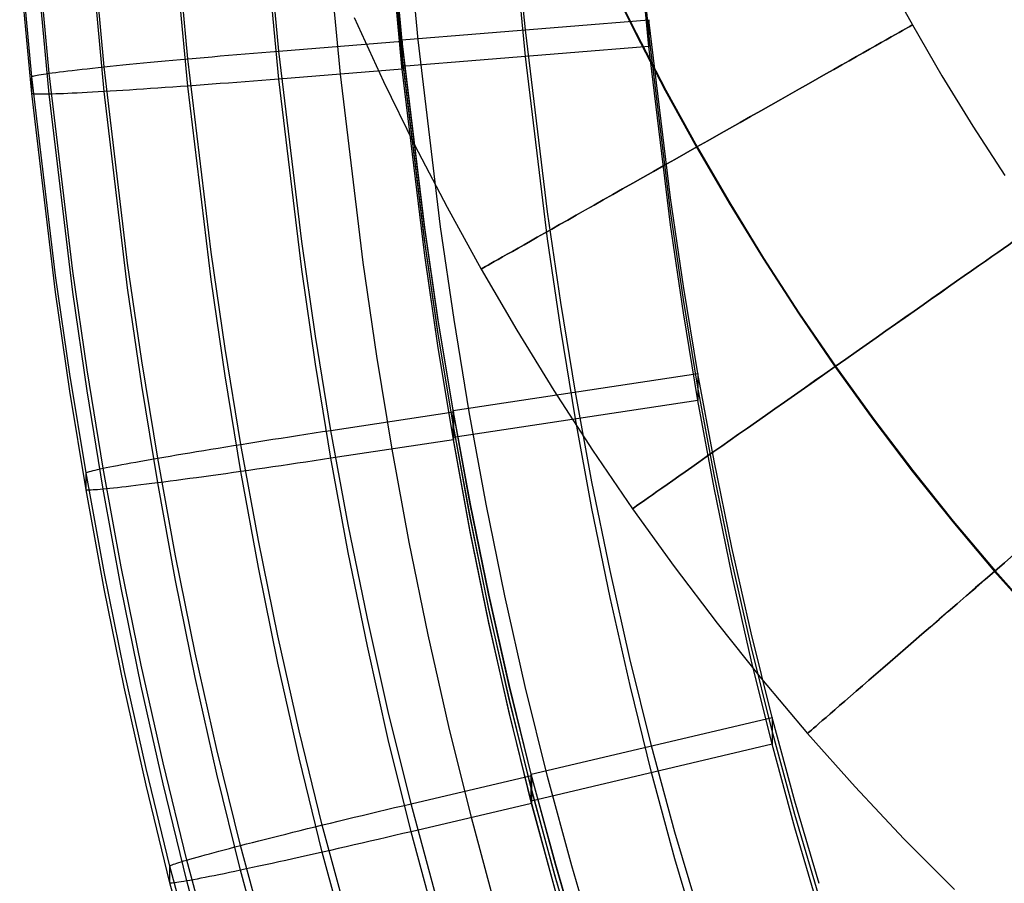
# Model space of a CAD drawing. Extents: x -1634 to -184, y -278 to 263.
# Tile 173 of 242: x -693 to -654, y -168 to -133. Entities that reach past the tile are written whole.
import ezdxf

# ---------------------------------------------------------------- set-up
doc = ezdxf.new("R2010")
doc.units = 0
doc.layers.add('PREDEFINITO', color=7, linetype='CONTINUOUS')

msp = doc.modelspace()

# ---------------------------------------------------------------- linework, layer by layer
at = {"layer": 'PREDEFINITO'}
for p, q in [((-672.99, -133.893, 445.098), (-673.449, -128.996, 444.987)), ((-677.973, -134.297, 445.107), (-678.44, -129.295, 444.994)), ((-677.963, -134.349, 447.108), (-678.432, -129.347, 446.995)), ((-677.323, -134.306, 447.014), (-677.791, -129.289, 446.902)), ((-668.006, -134.03, 421.094), (-668.458, -129.24, 420.986)), ((-686.615, -135.068, 446.422), (-687.097, -129.881, 446.305)), ((-682.947, -134.754, 447.117), (-683.423, -129.645, 447.002)), ((-677.973, -134.839, 421.113), (-678.439, -129.836, 421)), ((-677.964, -134.914, 422.115), (-678.433, -129.911, 422.002)), ((-668.006, -134.571, 397.101), (-668.458, -129.782, 396.992)), ((-692.214, -135.65, 440.817), (-692.704, -130.343, 440.697)), ((-689.994, -135.393, 444.202), (-690.481, -130.133, 444.083)), ((-677.972, -135.381, 397.119), (-678.439, -130.378, 397.006)), ((-672.989, -134.976, 397.11), (-673.449, -130.08, 396.999)), ((-692.913, -135.79, 437.138), (-693.405, -130.468, 437.018)), ((-682.947, -135.883, 397.13), (-683.423, -130.774, 397.015)), ((-680.456, -135.681, 397.126), (-680.928, -130.625, 397.011)), ((-677.964, -135.478, 397.121), (-678.433, -130.476, 397.008)), ((-692.913, -136.467, 407.146), (-693.405, -131.145, 407.026)), ((-689.994, -136.389, 400.071), (-690.481, -131.13, 399.953)), ((-686.615, -136.165, 397.839), (-687.097, -130.978, 397.722)), ((-692.214, -136.493, 403.465), (-692.704, -131.186, 403.345)), ((-669.701, -131.679, 290.215), (-668.549, -134.025, 290.215)), ((-669.675, -131.669, 310.215), (-668.523, -134.014, 310.215)), ((-658.514, -131.617, 300.201), (-657.367, -133.7, 300.201)), ((-679.908, -133.398, 300.229), (-678.714, -135.979, 300.229)), ((-677.973, -134.297, 445.107), (-668.006, -133.488, 445.088)), ((-667.133, -140.679, 445.251), (-668.006, -133.488, 445.088)), ((-668.006, -133.488, 445.088), (-668.006, -134.571, 397.101)), ((-672.1, -141.249, 445.264), (-672.99, -133.893, 445.098)), ((-657.367, -133.7, 300.201), (-656.17, -135.758, 300.201)), ((-682.947, -134.754, 447.117), (-677.963, -134.349, 447.108)), ((-677.067, -141.819, 445.276), (-677.973, -134.297, 445.107)), ((-677.972, -135.381, 397.119), (-677.973, -134.297, 445.107)), ((-677.963, -134.349, 447.108), (-677.964, -135.478, 397.121)), ((-677.054, -141.871, 447.278), (-677.963, -134.349, 447.108)), ((-676.414, -141.848, 447.182), (-677.323, -134.306, 447.014)), ((-668.549, -134.025, 290.215), (-667.342, -136.343, 290.215)), ((-668.523, -134.014, 310.215), (-667.318, -136.331, 310.215)), ((-667.133, -141.221, 421.257), (-668.006, -134.03, 421.094)), ((-668.006, -134.571, 397.101), (-677.972, -135.381, 397.119)), ((-667.133, -141.763, 397.263), (-668.006, -134.571, 397.101)), ((-687.532, -135.152, 446.005), (-687.227, -135.124, 446.156)), ((-687.227, -135.124, 446.156), (-686.918, -135.095, 446.297)), ((-686.918, -135.095, 446.297), (-686.603, -135.067, 446.427)), ((-685.678, -142.876, 446.599), (-686.615, -135.068, 446.422)), ((-686.603, -135.067, 446.427), (-686.284, -135.038, 446.546)), ((-686.284, -135.038, 446.546), (-685.962, -135.01, 446.654)), ((-685.962, -135.01, 446.654), (-685.636, -134.981, 446.752)), ((-685.636, -134.981, 446.752), (-685.307, -134.952, 446.837)), ((-685.307, -134.952, 446.837), (-684.975, -134.924, 446.912)), ((-684.975, -134.924, 446.912), (-684.64, -134.895, 446.975)), ((-684.64, -134.895, 446.975), (-684.304, -134.867, 447.027)), ((-684.304, -134.867, 447.027), (-683.966, -134.838, 447.067)), ((-683.966, -134.838, 447.067), (-683.627, -134.81, 447.095)), ((-683.627, -134.81, 447.095), (-683.287, -134.782, 447.112)), ((-683.287, -134.782, 447.112), (-682.947, -134.754, 447.117)), ((-682.021, -142.441, 447.291), (-682.947, -134.754, 447.117)), ((-677.066, -142.361, 421.283), (-677.973, -134.839, 421.113)), ((-677.055, -142.435, 422.285), (-677.964, -134.914, 422.115)), ((-672.099, -142.333, 397.276), (-672.989, -134.976, 397.11)), ((-691.463, -135.554, 442.33), (-691.281, -135.533, 442.618)), ((-691.281, -135.533, 442.618), (-691.089, -135.511, 442.9)), ((-691.089, -135.511, 442.9), (-690.888, -135.489, 443.175)), ((-690.888, -135.489, 443.175), (-690.678, -135.466, 443.443)), ((-690.678, -135.466, 443.443), (-690.459, -135.442, 443.704)), ((-690.459, -135.442, 443.704), (-690.231, -135.418, 443.957)), ((-690.231, -135.418, 443.957), (-689.994, -135.393, 444.202)), ((-689.994, -135.393, 444.202), (-689.75, -135.368, 444.439)), ((-689.046, -143.313, 444.381), (-689.994, -135.393, 444.202)), ((-689.75, -135.368, 444.439), (-689.497, -135.342, 444.667)), ((-689.497, -135.342, 444.667), (-689.237, -135.316, 444.887)), ((-689.237, -135.316, 444.887), (-688.969, -135.289, 445.097)), ((-688.969, -135.289, 445.097), (-688.694, -135.262, 445.298)), ((-688.694, -135.262, 445.298), (-688.413, -135.235, 445.49)), ((-688.413, -135.235, 445.49), (-688.125, -135.208, 445.671)), ((-688.125, -135.208, 445.671), (-687.832, -135.18, 445.843)), ((-687.832, -135.18, 445.843), (-687.532, -135.152, 446.005)), ((-677.964, -135.478, 397.121), (-682.947, -135.883, 397.13)), ((-677.066, -142.902, 397.289), (-677.972, -135.381, 397.119)), ((-677.055, -142.999, 397.291), (-677.964, -135.478, 397.121)), ((-692.913, -135.79, 437.138), (-692.907, -135.781, 437.48)), ((-691.955, -143.806, 437.319), (-692.913, -135.79, 437.138)), ((-692.913, -136.467, 407.146), (-692.913, -135.79, 437.138)), ((-692.907, -135.781, 437.48), (-692.89, -135.772, 437.82)), ((-692.89, -135.772, 437.82), (-692.861, -135.762, 438.161)), ((-692.861, -135.762, 438.161), (-692.82, -135.751, 438.499)), ((-692.82, -135.751, 438.499), (-692.768, -135.739, 438.837)), ((-692.768, -135.739, 438.837), (-692.705, -135.727, 439.172)), ((-692.705, -135.727, 439.172), (-692.63, -135.713, 439.505)), ((-692.63, -135.713, 439.505), (-692.544, -135.699, 439.835)), ((-692.544, -135.699, 439.835), (-692.446, -135.683, 440.162)), ((-692.446, -135.683, 440.162), (-692.338, -135.667, 440.485)), ((-692.338, -135.667, 440.485), (-692.219, -135.65, 440.805)), ((-692.219, -135.65, 440.805), (-692.088, -135.633, 441.12)), ((-691.258, -143.643, 440.998), (-692.214, -135.65, 440.817)), ((-692.088, -135.633, 441.12), (-691.947, -135.614, 441.43)), ((-691.947, -135.614, 441.43), (-691.796, -135.595, 441.736)), ((-691.796, -135.595, 441.736), (-691.634, -135.575, 442.036)), ((-691.634, -135.575, 442.036), (-691.463, -135.554, 442.33)), ((-683.627, -135.938, 397.155), (-683.966, -135.965, 397.185)), ((-683.287, -135.91, 397.137), (-683.627, -135.938, 397.155)), ((-682.947, -135.883, 397.13), (-683.287, -135.91, 397.137)), ((-682.021, -143.569, 397.304), (-682.947, -135.883, 397.13)), ((-679.538, -143.284, 397.297), (-680.456, -135.681, 397.126)), ((-656.17, -135.758, 300.201), (-654.924, -137.786, 300.201)), ((-689.237, -136.343, 399.384), (-689.497, -136.359, 399.605)), ((-688.969, -136.326, 399.173), (-689.237, -136.343, 399.384)), ((-688.694, -136.309, 398.971), (-688.969, -136.326, 399.173)), ((-688.413, -136.29, 398.778), (-688.694, -136.309, 398.971)), ((-688.125, -136.271, 398.595), (-688.413, -136.29, 398.778)), ((-687.832, -136.251, 398.422), (-688.125, -136.271, 398.595)), ((-687.532, -136.23, 398.26), (-687.832, -136.251, 398.422)), ((-687.227, -136.209, 398.107), (-687.532, -136.23, 398.26)), ((-686.918, -136.187, 397.965), (-687.227, -136.209, 398.107)), ((-686.603, -136.164, 397.834), (-686.918, -136.187, 397.965)), ((-685.678, -143.973, 398.015), (-686.615, -136.165, 397.839)), ((-686.284, -136.141, 397.714), (-686.603, -136.164, 397.834)), ((-685.962, -136.117, 397.604), (-686.284, -136.141, 397.714)), ((-685.636, -136.093, 397.506), (-685.962, -136.117, 397.604)), ((-685.307, -136.068, 397.419), (-685.636, -136.093, 397.506)), ((-684.975, -136.043, 397.343), (-685.307, -136.068, 397.419)), ((-684.64, -136.017, 397.279), (-684.975, -136.043, 397.343)), ((-684.304, -135.991, 397.226), (-684.64, -136.017, 397.279)), ((-683.966, -135.965, 397.185), (-684.304, -135.991, 397.226)), ((-678.714, -135.979, 300.229), (-677.46, -138.532, 300.229)), ((-667.342, -136.343, 290.215), (-666.082, -138.632, 290.215)), ((-667.318, -136.331, 310.215), (-666.058, -138.619, 310.215)), ((-691.955, -144.484, 407.327), (-692.913, -136.467, 407.146)), ((-692.907, -136.474, 406.805), (-692.913, -136.467, 407.146)), ((-692.89, -136.48, 406.464), (-692.907, -136.474, 406.805)), ((-692.861, -136.486, 406.123), (-692.89, -136.48, 406.464)), ((-692.82, -136.49, 405.784), (-692.861, -136.486, 406.123)), ((-692.768, -136.493, 405.447), (-692.82, -136.49, 405.784)), ((-692.705, -136.496, 405.112), (-692.768, -136.493, 405.447)), ((-692.63, -136.497, 404.778), (-692.705, -136.496, 405.112)), ((-692.544, -136.498, 404.448), (-692.63, -136.497, 404.778)), ((-692.446, -136.497, 404.121), (-692.544, -136.498, 404.448)), ((-692.338, -136.496, 403.797), (-692.446, -136.497, 404.121)), ((-692.219, -136.493, 403.477), (-692.338, -136.496, 403.797)), ((-692.088, -136.49, 403.162), (-692.219, -136.493, 403.477)), ((-691.258, -144.487, 403.645), (-692.214, -136.493, 403.465)), ((-691.947, -136.485, 402.851), (-692.088, -136.49, 403.162)), ((-691.796, -136.48, 402.545), (-691.947, -136.485, 402.851)), ((-691.634, -136.474, 402.244), (-691.796, -136.48, 402.545)), ((-691.463, -136.466, 401.949), (-691.634, -136.474, 402.244)), ((-691.281, -136.458, 401.66), (-691.463, -136.466, 401.949)), ((-691.089, -136.449, 401.377), (-691.281, -136.458, 401.66)), ((-690.888, -136.439, 401.102), (-691.089, -136.449, 401.377)), ((-690.678, -136.428, 400.833), (-690.888, -136.439, 401.102)), ((-690.459, -136.416, 400.571), (-690.678, -136.428, 400.833)), ((-690.231, -136.403, 400.317), (-690.459, -136.416, 400.571)), ((-689.994, -136.389, 400.071), (-690.231, -136.403, 400.317)), ((-689.75, -136.375, 399.834), (-689.994, -136.389, 400.071)), ((-689.046, -144.309, 400.25), (-689.994, -136.389, 400.071)), ((-689.497, -136.359, 399.605), (-689.75, -136.375, 399.834)), ((-654.924, -137.786, 300.201), (-653.632, -139.78, 300.201)), ((-677.46, -138.532, 300.229), (-676.146, -141.057, 300.229)), ((-666.082, -138.632, 290.215), (-664.764, -140.897, 290.215)), ((-666.058, -138.619, 310.215), (-664.741, -140.883, 310.215)), ((-666.608, -144.239, 445.331), (-667.133, -140.679, 445.251)), ((-676.146, -141.057, 300.229), (-674.773, -143.551, 300.228)), ((-664.764, -140.897, 290.215), (-663.393, -143.13, 290.215)), ((-664.741, -140.883, 310.215), (-663.37, -143.115, 310.215)), ((-671.564, -144.896, 445.346), (-672.1, -141.249, 445.264)), ((-666.608, -144.781, 421.337), (-667.133, -141.221, 421.257)), ((-676.521, -145.553, 445.361), (-677.067, -141.819, 445.276)), ((-676.506, -145.604, 447.362), (-677.054, -141.871, 447.278)), ((-675.867, -145.593, 447.265), (-676.414, -141.848, 447.182)), ((-666.608, -145.323, 397.343), (-667.133, -141.763, 397.263)), ((-681.463, -146.261, 447.377), (-682.021, -142.441, 447.291)), ((-676.52, -146.094, 421.367), (-677.066, -142.361, 421.283)), ((-676.507, -146.169, 422.369), (-677.055, -142.435, 422.285)), ((-671.564, -145.98, 397.358), (-672.099, -142.333, 397.276)), ((-685.112, -146.76, 446.686), (-685.678, -142.876, 446.599)), ((-676.52, -146.636, 397.373), (-677.066, -142.902, 397.289)), ((-676.507, -146.733, 397.375), (-677.055, -142.999, 397.291)), ((-688.472, -147.256, 444.47), (-689.046, -143.313, 444.381)), ((-678.985, -147.061, 397.383), (-679.538, -143.284, 397.297)), ((-663.393, -143.13, 290.215), (-661.968, -145.328, 290.215)), ((-663.37, -143.115, 310.215), (-661.946, -145.312, 310.215)), ((-691.375, -147.8, 437.409), (-691.955, -143.806, 437.319)), ((-690.68, -147.625, 441.087), (-691.258, -143.643, 440.998)), ((-681.463, -147.39, 397.39), (-682.021, -143.569, 397.304)), ((-674.773, -143.551, 300.228), (-673.336, -146.021, 300.228)), ((-685.112, -147.857, 398.103), (-685.678, -143.973, 398.015)), ((-666.023, -147.771, 445.411), (-666.608, -144.239, 445.331)), ((-691.375, -148.477, 407.417), (-691.955, -144.484, 407.327)), ((-690.68, -148.468, 403.735), (-691.258, -144.487, 403.645)), ((-688.472, -148.252, 400.339), (-689.046, -144.309, 400.25)), ((-670.967, -148.518, 445.428), (-671.564, -144.896, 445.346)), ((-666.023, -148.313, 421.417), (-666.608, -144.781, 421.337)), ((-666.023, -148.855, 397.423), (-666.608, -145.323, 397.343)), ((-661.968, -145.328, 290.215), (-660.49, -147.491, 290.215)), ((-661.946, -145.312, 310.215), (-660.468, -147.475, 310.215)), ((-675.91, -149.264, 445.445), (-676.521, -145.553, 445.361)), ((-675.894, -149.316, 447.446), (-676.506, -145.604, 447.362)), ((-675.254, -149.317, 447.348), (-675.867, -145.593, 447.265)), ((-680.838, -150.062, 447.463), (-681.463, -146.261, 447.377)), ((-675.91, -149.806, 421.451), (-676.52, -146.094, 421.367)), ((-675.895, -149.88, 422.453), (-676.507, -146.169, 422.369)), ((-673.336, -146.021, 300.228), (-671.839, -148.458, 300.229)), ((-670.966, -149.601, 397.44), (-671.564, -145.98, 397.358)), ((-675.909, -150.348, 397.457), (-676.52, -146.636, 397.373)), ((-684.477, -150.628, 446.774), (-685.112, -146.76, 446.686)), ((-678.366, -150.818, 397.467), (-678.985, -147.061, 397.383)), ((-675.895, -150.444, 397.459), (-676.507, -146.733, 397.375)), ((-687.829, -151.184, 444.559), (-688.472, -147.256, 444.47)), ((-680.838, -151.191, 397.476), (-681.463, -147.39, 397.39)), ((-690.725, -151.781, 437.499), (-691.375, -147.8, 437.409)), ((-690.031, -151.593, 441.177), (-690.68, -147.625, 441.087)), ((-684.477, -151.725, 398.19), (-685.112, -147.857, 398.103)), ((-675.91, -149.264, 445.445), (-666.023, -147.771, 445.411)), ((-665.372, -151.295, 445.49), (-666.023, -147.771, 445.411)), ((-666.023, -147.771, 445.411), (-666.023, -148.855, 397.423)), ((-660.49, -147.491, 290.215), (-658.958, -149.617, 290.215)), ((-660.468, -147.475, 310.215), (-658.937, -149.6, 310.215)), ((-687.829, -152.181, 400.428), (-688.472, -148.252, 400.339)), ((-690.725, -152.458, 407.507), (-691.375, -148.477, 407.417)), ((-690.031, -152.436, 403.825), (-690.68, -148.468, 403.735)), ((-671.839, -148.458, 300.229), (-670.282, -150.861, 300.229)), ((-670.3, -152.136, 445.509), (-670.967, -148.518, 445.428)), ((-665.372, -151.837, 421.497), (-666.023, -148.313, 421.417)), ((-666.023, -148.855, 397.423), (-675.909, -150.348, 397.457)), ((-665.372, -152.379, 397.503), (-666.023, -148.855, 397.423)), ((-680.838, -150.062, 447.463), (-675.894, -149.316, 447.446)), ((-675.229, -152.976, 445.528), (-675.91, -149.264, 445.445)), ((-675.909, -150.348, 397.457), (-675.91, -149.264, 445.445)), ((-675.894, -149.316, 447.446), (-675.895, -150.444, 397.459)), ((-675.211, -153.027, 447.53), (-675.894, -149.316, 447.446)), ((-674.571, -153.039, 447.431), (-675.254, -149.317, 447.348)), ((-675.228, -153.518, 421.535), (-675.91, -149.806, 421.451)), ((-670.3, -153.219, 397.522), (-670.966, -149.601, 397.44)), ((-658.958, -149.617, 290.215), (-657.374, -151.704, 290.215)), ((-658.937, -149.6, 310.215), (-657.353, -151.686, 310.215)), ((-682.184, -150.268, 447.375), (-681.849, -150.216, 447.414)), ((-681.849, -150.216, 447.414), (-681.513, -150.165, 447.442)), ((-681.513, -150.165, 447.442), (-681.175, -150.113, 447.458)), ((-681.175, -150.113, 447.458), (-680.838, -150.062, 447.463)), ((-680.139, -153.868, 447.549), (-680.838, -150.062, 447.463)), ((-675.211, -153.592, 422.536), (-675.895, -149.88, 422.453)), ((-684.777, -150.676, 446.649), (-684.465, -150.626, 446.778)), ((-683.768, -154.502, 446.861), (-684.477, -150.628, 446.774)), ((-684.465, -150.626, 446.778), (-684.149, -150.575, 446.897)), ((-684.149, -150.575, 446.897), (-683.829, -150.524, 447.005)), ((-683.829, -150.524, 447.005), (-683.505, -150.473, 447.101)), ((-683.505, -150.473, 447.101), (-683.179, -150.422, 447.187)), ((-683.179, -150.422, 447.187), (-682.849, -150.371, 447.261)), ((-682.849, -150.371, 447.261), (-682.518, -150.319, 447.323)), ((-682.518, -150.319, 447.323), (-682.184, -150.268, 447.375)), ((-675.895, -150.444, 397.459), (-680.838, -151.191, 397.476)), ((-675.228, -154.06, 397.541), (-675.909, -150.348, 397.457)), ((-675.212, -154.156, 397.543), (-675.895, -150.444, 397.459)), ((-687.078, -151.055, 445.242), (-686.812, -151.01, 445.452)), ((-686.812, -151.01, 445.452), (-686.54, -150.965, 445.653)), ((-686.54, -150.965, 445.653), (-686.261, -150.918, 445.844)), ((-686.261, -150.918, 445.844), (-685.975, -150.871, 446.025)), ((-685.975, -150.871, 446.025), (-685.684, -150.823, 446.196)), ((-685.684, -150.823, 446.196), (-685.387, -150.774, 446.358)), ((-685.387, -150.774, 446.358), (-685.084, -150.725, 446.509)), ((-685.084, -150.725, 446.509), (-684.777, -150.676, 446.649)), ((-677.675, -154.576, 397.552), (-678.366, -150.818, 397.467)), ((-670.282, -150.861, 300.229), (-668.665, -153.227, 300.229)), ((-689.456, -151.479, 442.395), (-689.286, -151.446, 442.689)), ((-689.286, -151.446, 442.689), (-689.105, -151.413, 442.977)), ((-689.105, -151.413, 442.977), (-688.915, -151.378, 443.258)), ((-688.915, -151.378, 443.258), (-688.716, -151.341, 443.533)), ((-688.716, -151.341, 443.533), (-688.508, -151.304, 443.801)), ((-688.508, -151.304, 443.801), (-688.29, -151.265, 444.061)), ((-688.29, -151.265, 444.061), (-688.064, -151.225, 444.314)), ((-688.064, -151.225, 444.314), (-687.829, -151.184, 444.559)), ((-687.829, -151.184, 444.559), (-687.586, -151.142, 444.795)), ((-687.109, -155.123, 444.648), (-687.829, -151.184, 444.559)), ((-687.586, -151.142, 444.795), (-687.336, -151.099, 445.023)), ((-687.336, -151.099, 445.023), (-687.078, -151.055, 445.242)), ((-682.518, -151.441, 397.627), (-682.849, -151.49, 397.692)), ((-682.184, -151.392, 397.574), (-682.518, -151.441, 397.627)), ((-681.849, -151.342, 397.532), (-682.184, -151.392, 397.574)), ((-681.513, -151.292, 397.501), (-681.849, -151.342, 397.532)), ((-681.175, -151.242, 397.483), (-681.513, -151.292, 397.501)), ((-680.838, -151.191, 397.476), (-681.175, -151.242, 397.483)), ((-680.139, -154.996, 397.562), (-680.838, -151.191, 397.476)), ((-664.656, -154.784, 445.569), (-665.372, -151.295, 445.49)), ((-690.725, -151.781, 437.499), (-690.719, -151.772, 437.841)), ((-689.996, -155.775, 437.59), (-690.725, -151.781, 437.499)), ((-690.725, -152.458, 407.507), (-690.725, -151.781, 437.499)), ((-690.719, -151.772, 437.841), (-690.702, -151.762, 438.182)), ((-690.702, -151.762, 438.182), (-690.673, -151.75, 438.522)), ((-690.673, -151.75, 438.522), (-690.633, -151.736, 438.86)), ((-690.633, -151.736, 438.86), (-690.581, -151.721, 439.198)), ((-690.581, -151.721, 439.198), (-690.518, -151.704, 439.533)), ((-690.518, -151.704, 439.533), (-690.444, -151.685, 439.865)), ((-690.444, -151.685, 439.865), (-690.358, -151.665, 440.195)), ((-690.358, -151.665, 440.195), (-690.262, -151.643, 440.522)), ((-690.262, -151.643, 440.522), (-690.154, -151.619, 440.845)), ((-690.154, -151.619, 440.845), (-690.036, -151.594, 441.165)), ((-690.036, -151.594, 441.165), (-689.907, -151.567, 441.479)), ((-689.304, -155.574, 441.267), (-690.031, -151.593, 441.177)), ((-689.907, -151.567, 441.479), (-689.767, -151.539, 441.79)), ((-689.767, -151.539, 441.79), (-689.617, -151.51, 442.095)), ((-689.617, -151.51, 442.095), (-689.456, -151.479, 442.395)), ((-685.084, -151.81, 398.459), (-685.387, -151.852, 398.612)), ((-684.777, -151.767, 398.317), (-685.084, -151.81, 398.459)), ((-684.465, -151.723, 398.185), (-684.777, -151.767, 398.317)), ((-683.768, -155.599, 398.278), (-684.477, -151.725, 398.19)), ((-684.149, -151.678, 398.064), (-684.465, -151.723, 398.185)), ((-683.829, -151.632, 397.955), (-684.149, -151.678, 398.064)), ((-683.505, -151.585, 397.856), (-683.829, -151.632, 397.955)), ((-683.179, -151.538, 397.768), (-683.505, -151.585, 397.856)), ((-682.849, -151.49, 397.692), (-683.179, -151.538, 397.768)), ((-664.656, -155.326, 421.575), (-665.372, -151.837, 421.497)), ((-657.374, -151.704, 290.215), (-655.737, -153.75, 290.216)), ((-657.353, -151.686, 310.215), (-655.717, -153.731, 310.216)), ((-688.29, -152.239, 400.928), (-688.508, -152.266, 401.19)), ((-688.064, -152.21, 400.674), (-688.29, -152.239, 400.928)), ((-687.829, -152.181, 400.428), (-688.064, -152.21, 400.674)), ((-687.586, -152.149, 400.19), (-687.829, -152.181, 400.428)), ((-687.109, -156.119, 400.517), (-687.829, -152.181, 400.428)), ((-687.336, -152.117, 399.96), (-687.586, -152.149, 400.19)), ((-687.078, -152.083, 399.74), (-687.336, -152.117, 399.96)), ((-686.812, -152.047, 399.528), (-687.078, -152.083, 399.74)), ((-686.54, -152.011, 399.325), (-686.812, -152.047, 399.528)), ((-686.261, -151.973, 399.132), (-686.54, -152.011, 399.325)), ((-685.975, -151.934, 398.949), (-686.261, -151.973, 399.132)), ((-685.684, -151.894, 398.776), (-685.975, -151.934, 398.949)), ((-685.387, -151.852, 398.612), (-685.684, -151.894, 398.776)), ((-669.567, -155.722, 445.59), (-670.3, -152.136, 445.509)), ((-689.996, -156.452, 407.597), (-690.725, -152.458, 407.507)), ((-690.719, -152.465, 407.166), (-690.725, -152.458, 407.507)), ((-690.702, -152.47, 406.825), (-690.719, -152.465, 407.166)), ((-690.673, -152.473, 406.485), (-690.702, -152.47, 406.825)), ((-690.633, -152.475, 406.145), (-690.673, -152.473, 406.485)), ((-690.581, -152.475, 405.808), (-690.633, -152.475, 406.145)), ((-690.518, -152.473, 405.472), (-690.581, -152.475, 405.808)), ((-690.444, -152.469, 405.139), (-690.518, -152.473, 405.472)), ((-690.358, -152.464, 404.809), (-690.444, -152.469, 405.139)), ((-690.262, -152.457, 404.481), (-690.358, -152.464, 404.809)), ((-690.154, -152.448, 404.157), (-690.262, -152.457, 404.481)), ((-690.036, -152.437, 403.837), (-690.154, -152.448, 404.157)), ((-689.907, -152.425, 403.521), (-690.036, -152.437, 403.837)), ((-689.304, -156.417, 403.915), (-690.031, -152.436, 403.825)), ((-689.767, -152.41, 403.21), (-689.907, -152.425, 403.521)), ((-689.617, -152.395, 402.904), (-689.767, -152.41, 403.21)), ((-689.456, -152.377, 402.603), (-689.617, -152.395, 402.904)), ((-689.286, -152.358, 402.308), (-689.456, -152.377, 402.603)), ((-689.105, -152.337, 402.019), (-689.286, -152.358, 402.308)), ((-688.915, -152.315, 401.736), (-689.105, -152.337, 402.019)), ((-688.716, -152.291, 401.459), (-688.915, -152.315, 401.736)), ((-688.508, -152.266, 401.19), (-688.716, -152.291, 401.459)), ((-664.656, -155.868, 397.581), (-665.372, -152.379, 397.503)), ((-674.478, -156.661, 445.612), (-675.229, -152.976, 445.528)), ((-674.458, -156.711, 447.613), (-675.211, -153.027, 447.53)), ((-673.818, -156.735, 447.514), (-674.571, -153.039, 447.431)), ((-669.567, -156.806, 397.603), (-670.3, -153.219, 397.522)), ((-668.665, -153.227, 300.229), (-666.988, -155.555, 300.229)), ((-674.478, -157.202, 421.618), (-675.228, -153.518, 421.535)), ((-674.459, -157.276, 422.62), (-675.211, -153.592, 422.536)), ((-655.737, -153.75, 290.216), (-654.047, -155.752, 290.216)), ((-655.717, -153.731, 310.216), (-654.027, -155.732, 310.216)), ((-679.369, -157.649, 447.634), (-680.139, -153.868, 447.549)), ((-674.477, -157.744, 397.624), (-675.228, -154.06, 397.541)), ((-674.459, -157.84, 397.626), (-675.212, -154.156, 397.543)), ((-682.984, -158.356, 446.948), (-683.768, -154.502, 446.861)), ((-676.914, -158.309, 397.637), (-677.675, -154.576, 397.552)), ((-679.369, -158.778, 397.647), (-680.139, -154.996, 397.562)), ((-663.875, -158.236, 445.647), (-664.656, -154.784, 445.569)), ((-686.314, -159.043, 444.736), (-687.109, -155.123, 444.648)), ((-663.875, -158.777, 421.653), (-664.656, -155.326, 421.575)), ((-689.19, -159.752, 437.679), (-689.996, -155.775, 437.59)), ((-688.501, -159.537, 441.356), (-689.304, -155.574, 441.267)), ((-682.984, -159.453, 398.365), (-683.768, -155.599, 398.278)), ((-668.766, -159.275, 445.671), (-669.567, -155.722, 445.59)), ((-666.988, -155.555, 300.229), (-665.25, -157.843, 300.229)), ((-654.047, -155.752, 290.216), (-652.308, -157.706, 290.216)), ((-654.027, -155.732, 310.216), (-652.289, -157.686, 310.216)), ((-686.314, -160.039, 400.605), (-687.109, -156.119, 400.517)), ((-663.875, -159.319, 397.659), (-664.656, -155.868, 397.581)), ((-689.19, -160.429, 407.687), (-689.996, -156.452, 407.597)), ((-688.501, -160.381, 404.004), (-689.304, -156.417, 403.915)), ((-673.656, -160.315, 445.694), (-674.478, -156.661, 445.612)), ((-673.634, -160.365, 447.696), (-674.458, -156.711, 447.613)), ((-672.993, -160.402, 447.595), (-673.818, -156.735, 447.514)), ((-668.765, -160.359, 397.683), (-669.567, -156.806, 397.603)), ((-673.656, -160.857, 421.7), (-674.478, -157.202, 421.618)), ((-673.635, -160.93, 422.702), (-674.459, -157.276, 422.62)), ((-678.524, -161.405, 447.719), (-679.369, -157.649, 447.634)), ((-673.655, -161.398, 397.706), (-674.477, -157.744, 397.624)), ((-673.635, -161.494, 397.709), (-674.459, -157.84, 397.626)), ((-665.25, -157.843, 300.229), (-663.453, -160.089, 300.229)), ((-682.125, -162.186, 447.035), (-682.984, -158.356, 446.948)), ((-676.08, -162.014, 397.72), (-676.914, -158.309, 397.637)), ((-663.027, -161.647, 445.724), (-663.875, -158.236, 445.647)), ((-678.524, -162.534, 397.732), (-679.369, -158.778, 397.647)), ((-663.027, -162.189, 421.73), (-663.875, -158.777, 421.653)), ((-685.44, -162.942, 444.824), (-686.314, -159.043, 444.736)), ((-667.894, -162.792, 445.75), (-668.766, -159.275, 445.671)), ((-663.027, -162.731, 397.736), (-663.875, -159.319, 397.659)), ((-688.305, -163.71, 437.769), (-689.19, -159.752, 437.679)), ((-687.618, -163.481, 441.445), (-688.501, -159.537, 441.356)), ((-682.125, -163.283, 398.451), (-682.984, -159.453, 398.365)), ((-685.44, -163.938, 400.693), (-686.314, -160.039, 400.605)), ((-663.453, -160.089, 300.229), (-661.595, -162.291, 300.23)), ((-688.305, -164.388, 407.776), (-689.19, -160.429, 407.687)), ((-687.618, -164.325, 404.093), (-688.501, -160.381, 404.004)), ((-672.761, -163.937, 445.776), (-673.656, -160.315, 445.694)), ((-672.737, -163.987, 447.778), (-673.634, -160.365, 447.696)), ((-672.094, -164.038, 447.676), (-672.993, -160.402, 447.595)), ((-667.894, -163.876, 397.762), (-668.765, -160.359, 397.683)), ((-672.76, -164.479, 421.782), (-673.656, -160.857, 421.7)), ((-672.737, -164.551, 422.784), (-673.635, -160.93, 422.702)), ((-677.604, -165.132, 447.803), (-678.524, -161.405, 447.719)), ((-672.76, -165.021, 397.788), (-673.655, -161.398, 397.706)), ((-672.738, -165.116, 397.79), (-673.635, -161.494, 397.709)), ((-672.761, -163.937, 445.776), (-663.027, -161.647, 445.724)), ((-662.109, -165.021, 445.8), (-663.027, -161.647, 445.724)), ((-663.027, -161.647, 445.724), (-663.027, -162.731, 397.736)), ((-675.171, -165.688, 397.803), (-676.08, -162.014, 397.72)), ((-681.187, -165.991, 447.121), (-682.125, -162.186, 447.035)), ((-677.604, -166.261, 397.816), (-678.524, -162.534, 397.732)), ((-662.109, -165.563, 421.807), (-663.027, -162.189, 421.73)), ((-661.595, -162.291, 300.23), (-659.68, -164.443, 300.23)), ((-684.486, -166.817, 444.912), (-685.44, -162.942, 444.824)), ((-663.027, -162.731, 397.736), (-672.76, -165.021, 397.788)), ((-666.949, -166.275, 445.829), (-667.894, -162.792, 445.75)), ((-662.109, -166.105, 397.813), (-663.027, -162.731, 397.736)), ((-681.187, -167.088, 398.537), (-682.125, -163.283, 398.451)), ((-687.337, -167.648, 437.858), (-688.305, -163.71, 437.769)), ((-686.654, -167.404, 441.534), (-687.618, -163.481, 441.445)), ((-684.486, -167.814, 400.781), (-685.44, -163.938, 400.693)), ((-677.604, -165.132, 447.803), (-672.737, -163.987, 447.778)), ((-671.789, -167.529, 445.857), (-672.761, -163.937, 445.776)), ((-672.76, -165.021, 397.788), (-672.761, -163.937, 445.776)), ((-672.737, -163.987, 447.778), (-672.738, -165.116, 397.79)), ((-671.763, -167.578, 447.859), (-672.737, -163.987, 447.778)), ((-671.12, -167.641, 447.757), (-672.094, -164.038, 447.676)), ((-666.949, -167.359, 397.841), (-667.894, -163.876, 397.762)), ((-687.337, -168.325, 407.865), (-688.305, -164.388, 407.776)), ((-686.654, -168.247, 404.182), (-687.618, -164.325, 404.093)), ((-671.789, -168.071, 421.863), (-672.76, -164.479, 421.782)), ((-671.764, -168.143, 422.865), (-672.737, -164.551, 422.784)), ((-659.68, -164.443, 300.23), (-657.704, -166.546, 300.23)), ((-678.599, -165.367, 447.756), (-678.268, -165.289, 447.784)), ((-678.268, -165.289, 447.784), (-677.936, -165.21, 447.799)), ((-677.936, -165.21, 447.799), (-677.604, -165.132, 447.803)), ((-672.738, -165.116, 397.79), (-677.604, -166.261, 397.816)), ((-676.603, -168.832, 447.887), (-677.604, -165.132, 447.803)), ((-671.788, -168.612, 397.869), (-672.76, -165.021, 397.788)), ((-671.764, -168.707, 397.871), (-672.738, -165.116, 397.79)), ((-661.122, -168.349, 445.876), (-662.109, -165.021, 445.8)), ((-680.548, -165.835, 447.351), (-680.23, -165.758, 447.447)), ((-680.23, -165.758, 447.447), (-679.908, -165.68, 447.531)), ((-679.908, -165.68, 447.531), (-679.584, -165.602, 447.605)), ((-679.584, -165.602, 447.605), (-679.258, -165.524, 447.667)), ((-679.258, -165.524, 447.667), (-678.929, -165.446, 447.717)), ((-678.929, -165.446, 447.717), (-678.599, -165.367, 447.756)), ((-674.184, -169.334, 397.886), (-675.171, -165.688, 397.803)), ((-661.122, -168.891, 421.882), (-662.109, -165.563, 421.807)), ((-682.082, -166.211, 446.706), (-681.784, -166.137, 446.857)), ((-681.784, -166.137, 446.857), (-681.482, -166.063, 446.996)), ((-681.482, -166.063, 446.996), (-681.175, -165.988, 447.125)), ((-680.166, -169.771, 447.206), (-681.187, -165.991, 447.121)), ((-681.175, -165.988, 447.125), (-680.863, -165.912, 447.243)), ((-680.863, -165.912, 447.243), (-680.548, -165.835, 447.351)), ((-661.122, -169.433, 397.888), (-662.109, -166.105, 397.813)), ((-683.485, -166.561, 445.803), (-683.217, -166.494, 446.003)), ((-683.217, -166.494, 446.003), (-682.942, -166.425, 446.194)), ((-682.942, -166.425, 446.194), (-682.661, -166.355, 446.375)), ((-682.661, -166.355, 446.375), (-682.374, -166.283, 446.546)), ((-682.374, -166.283, 446.546), (-682.082, -166.211, 446.706)), ((-678.599, -166.494, 397.874), (-678.929, -166.57, 397.916)), ((-678.268, -166.416, 397.843), (-678.599, -166.494, 397.874)), ((-677.936, -166.339, 397.824), (-678.268, -166.416, 397.843)), ((-677.604, -166.261, 397.816), (-677.936, -166.339, 397.824)), ((-676.603, -169.961, 397.9), (-677.604, -166.261, 397.816)), ((-665.931, -169.716, 445.906), (-666.949, -166.275, 445.829)), ((-657.704, -166.546, 300.23), (-655.668, -168.599, 300.23)), ((-685.154, -166.991, 444.155), (-684.94, -166.935, 444.415)), ((-684.94, -166.935, 444.415), (-684.717, -166.877, 444.667)), ((-684.717, -166.877, 444.667), (-684.486, -166.817, 444.912)), ((-684.486, -166.817, 444.912), (-684.247, -166.756, 445.148)), ((-683.447, -170.672, 444.999), (-684.486, -166.817, 444.912)), ((-684.247, -166.756, 445.148), (-684.001, -166.692, 445.375)), ((-684.001, -166.692, 445.375), (-683.746, -166.628, 445.594)), ((-683.746, -166.628, 445.594), (-683.485, -166.561, 445.803)), ((-680.548, -166.943, 398.3), (-680.863, -167.014, 398.411)), ((-680.23, -166.87, 398.201), (-680.548, -166.943, 398.3)), ((-679.908, -166.796, 398.113), (-680.23, -166.87, 398.201)), ((-679.584, -166.722, 398.036), (-679.908, -166.796, 398.113)), ((-679.258, -166.646, 397.97), (-679.584, -166.722, 398.036)), ((-678.929, -166.57, 397.916), (-679.258, -166.646, 397.97)), ((-686.531, -167.368, 441.836), (-686.394, -167.329, 442.146)), ((-686.394, -167.329, 442.146), (-686.246, -167.287, 442.451)), ((-686.246, -167.287, 442.451), (-686.088, -167.243, 442.751)), ((-686.088, -167.243, 442.751), (-685.92, -167.197, 443.045)), ((-685.92, -167.197, 443.045), (-685.743, -167.149, 443.332)), ((-685.743, -167.149, 443.332), (-685.556, -167.098, 443.613)), ((-685.556, -167.098, 443.613), (-685.359, -167.046, 443.888)), ((-685.359, -167.046, 443.888), (-685.154, -166.991, 444.155)), ((-682.082, -167.289, 398.961), (-682.374, -167.354, 399.125)), ((-681.784, -167.222, 398.807), (-682.082, -167.289, 398.961)), ((-681.482, -167.154, 398.665), (-681.784, -167.222, 398.807)), ((-681.175, -167.085, 398.532), (-681.482, -167.154, 398.665)), ((-680.166, -170.868, 398.622), (-681.187, -167.088, 398.537)), ((-680.863, -167.014, 398.411), (-681.175, -167.085, 398.532)), ((-687.337, -167.648, 437.858), (-687.331, -167.638, 438.199)), ((-686.282, -171.566, 437.946), (-687.337, -167.648, 437.858)), ((-687.337, -168.325, 407.865), (-687.337, -167.648, 437.858)), ((-687.331, -167.638, 438.199), (-687.314, -167.627, 438.54)), ((-687.314, -167.627, 438.54), (-687.286, -167.612, 438.88)), ((-687.286, -167.612, 438.88), (-687.246, -167.595, 439.218)), ((-687.246, -167.595, 439.218), (-687.196, -167.576, 439.556)), ((-687.196, -167.576, 439.556), (-687.134, -167.554, 439.891)), ((-687.134, -167.554, 439.891), (-687.06, -167.529, 440.223)), ((-687.06, -167.529, 440.223), (-686.976, -167.502, 440.553)), ((-686.976, -167.502, 440.553), (-686.881, -167.472, 440.88)), ((-686.881, -167.472, 440.88), (-686.775, -167.44, 441.203)), ((-686.775, -167.44, 441.203), (-686.659, -167.405, 441.522)), ((-686.659, -167.405, 441.522), (-686.531, -167.368, 441.836)), ((-685.603, -171.307, 441.622), (-686.654, -167.404, 441.534)), ((-684.001, -167.71, 400.313), (-684.247, -167.763, 400.543)), ((-683.746, -167.655, 400.091), (-684.001, -167.71, 400.313)), ((-683.485, -167.598, 399.879), (-683.746, -167.655, 400.091)), ((-683.217, -167.54, 399.676), (-683.485, -167.598, 399.879)), ((-682.942, -167.48, 399.482), (-683.217, -167.54, 399.676)), ((-682.661, -167.418, 399.299), (-682.942, -167.48, 399.482)), ((-682.374, -167.354, 399.125), (-682.661, -167.418, 399.299)), ((-670.74, -171.083, 445.937), (-671.789, -167.529, 445.857)), ((-670.712, -171.131, 447.939), (-671.763, -167.578, 447.859)), ((-670.067, -171.208, 447.836), (-671.12, -167.641, 447.757)), ((-665.931, -170.8, 397.919), (-666.949, -167.359, 397.841)), ((-686.088, -168.142, 402.959), (-686.246, -168.172, 403.26)), ((-685.92, -168.109, 402.663), (-686.088, -168.142, 402.959)), ((-685.743, -168.073, 402.374), (-685.92, -168.109, 402.663)), ((-685.556, -168.036, 402.091), (-685.743, -168.073, 402.374)), ((-685.359, -167.996, 401.814), (-685.556, -168.036, 402.091)), ((-685.154, -167.954, 401.545), (-685.359, -167.996, 401.814)), ((-684.94, -167.909, 401.282), (-685.154, -167.954, 401.545)), ((-684.717, -167.863, 401.028), (-684.94, -167.909, 401.282)), ((-684.486, -167.814, 400.781), (-684.717, -167.863, 401.028)), ((-684.247, -167.763, 400.543), (-684.486, -167.814, 400.781)), ((-683.447, -171.668, 400.868), (-684.486, -167.814, 400.781)), ((-670.74, -171.624, 421.943), (-671.789, -168.071, 421.863)), ((-670.713, -171.696, 422.945), (-671.764, -168.143, 422.865)), ((-686.282, -172.243, 407.954), (-687.337, -168.325, 407.865)), ((-687.331, -168.331, 407.524), (-687.337, -168.325, 407.865)), ((-687.314, -168.335, 407.183), (-687.331, -168.331, 407.524)), ((-687.286, -168.336, 406.843), (-687.314, -168.335, 407.183)), ((-687.246, -168.334, 406.504), (-687.286, -168.336, 406.843)), ((-687.196, -168.33, 406.166), (-687.246, -168.334, 406.504)), ((-687.134, -168.323, 405.83), (-687.196, -168.33, 406.166)), ((-687.06, -168.313, 405.497), (-687.134, -168.323, 405.83)), ((-686.976, -168.301, 405.166), (-687.06, -168.313, 405.497)), ((-686.881, -168.286, 404.839), (-686.976, -168.301, 405.166)), ((-686.775, -168.268, 404.514), (-686.881, -168.286, 404.839)), ((-686.659, -168.248, 404.194), (-686.775, -168.268, 404.514)), ((-686.531, -168.225, 403.878), (-686.659, -168.248, 404.194)), ((-685.603, -172.15, 404.27), (-686.654, -168.247, 404.182)), ((-686.394, -168.2, 403.567), (-686.531, -168.225, 403.878)), ((-686.246, -168.172, 403.26), (-686.394, -168.2, 403.567))]:
    msp.add_line(p, q, dxfattribs=at)
at = {"layer": 'PREDEFINITO', "extrusion": (-0.492574, 0.870271, 1.97004e-05)}
msp.add_circle((647.944, 300.211, 207.453), 10, dxfattribs=at)
at = {"layer": 'PREDEFINITO', "extrusion": (-0.574359, 0.818604, -5.7827e-05)}
msp.add_circle((625.378, 300.23, 258.604), 10, dxfattribs=at)
at = {"layer": 'PREDEFINITO', "extrusion": (-0.654858, 0.755752, -9.20786e-05)}
msp.add_circle((596.279, 300.244, 310.572), 10, dxfattribs=at)

doc.saveas('drawing.dxf')
